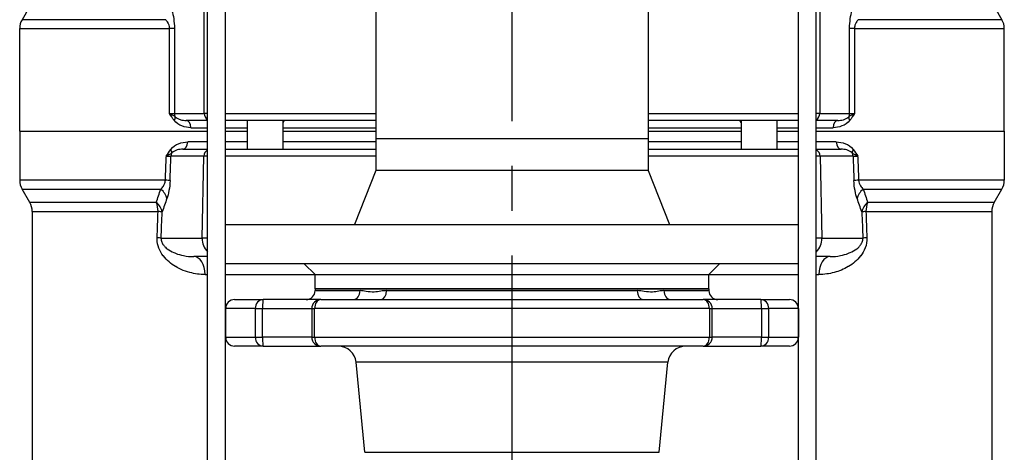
# Model space of a CAD drawing. Header units: millimetres. Extents: x 0 to 5940, y 0 to 4200.
# Tile 29 of 54: x 976 to 1251, y 2456 to 2577. Entities that reach past the tile are written whole.
import ezdxf

# ---------------------------------------------------------------- set-up
doc = ezdxf.new("R2010")
doc.units = ezdxf.units.MM
doc.header["$LTSCALE"] = 50
doc.linetypes.add('MITTE', pattern=[2, 1.25, -0.25, 0.25, -0.25])
doc.layers.add('02-LINIE-035', color=2, linetype='CONTINUOUS')
doc.layers.add('05-ACHSE', color=1, linetype='MITTE')

msp = doc.modelspace()

# ---------------------------------------------------------------- linework, layer by layer
at = {"layer": '02-LINIE-035'}
for p, q in [((1028.82, 2431.76), (1028.82, 3036.11)), ((1033.82, 2431.76), (1033.82, 3035.1)), ((1075.77, 3026.59), (1075.77, 2543.76)), ((1151.87, 3011.16), (1151.87, 2543.76)), ((1193.82, 2433.76), (1193.82, 3002.66)), ((1198.82, 2431.76), (1198.82, 3001.64)), ((984.3, 2589.84), (976.97, 2576.91)), ((1027.86, 2550.76), (1027.86, 2588.76)), ((1199.79, 2588.76), (1199.79, 2550.76)), ((1243.34, 2589.84), (1250.67, 2576.91)), ((1017.11, 2576.91), (976.97, 2576.91)), ((1250.67, 2576.91), (1210.54, 2576.91)), ((976.32, 2574.44), (1018.18, 2574.44)), ((976.32, 2545.76), (976.32, 2574.44)), ((1018.18, 2550.76), (1018.18, 2574.44)), ((1019.53, 2574.44), (1018.18, 2574.44)), ((1019.53, 2574.44), (1019.53, 2550.76)), ((1208.12, 2550.76), (1208.12, 2574.44)), ((1209.47, 2574.44), (1208.12, 2574.44)), ((1209.47, 2574.44), (1251.32, 2574.44)), ((1209.47, 2574.44), (1209.47, 2550.76)), ((1251.32, 2545.76), (1251.32, 2574.44)), ((1018.18, 2550.76), (1019.53, 2550.76)), ((1019.53, 2550.76), (1027.86, 2550.76)), ((1028.82, 2550.76), (1027.86, 2550.76)), ((1033.82, 2550.76), (1075.77, 2550.76)), ((1151.87, 2550.76), (1193.82, 2550.76)), ((1199.79, 2550.76), (1198.82, 2550.76)), ((1199.79, 2550.76), (1208.12, 2550.76)), ((1208.12, 2550.76), (1209.47, 2550.76)), ((1028.82, 2548.76), (1022.85, 2548.76)), ((1024.16, 2546.76), (1028.82, 2546.76)), ((1075.77, 2548.76), (1033.82, 2548.76)), ((1033.82, 2546.76), (1039.82, 2546.76)), ((1039.82, 2548.76), (1039.82, 2540.76)), ((1049.82, 2548.76), (1049.82, 2540.76)), ((1049.82, 2546.76), (1075.77, 2546.76)), ((1193.82, 2548.76), (1151.87, 2548.76)), ((1151.87, 2546.76), (1177.82, 2546.76)), ((1177.82, 2548.76), (1177.82, 2540.76)), ((1187.82, 2548.76), (1187.82, 2540.76)), ((1187.82, 2546.76), (1193.82, 2546.76)), ((1204.8, 2548.76), (1198.82, 2548.76)), ((1198.82, 2546.76), (1203.49, 2546.76)), ((976.32, 2545.76), (1028.82, 2545.76)), ((976.32, 2545.76), (1028.82, 2545.76)), ((976.32, 2545.76), (976.32, 2532.1)), ((1033.82, 2545.76), (1039.82, 2545.76)), ((1033.82, 2545.76), (1039.82, 2545.76)), ((1049.82, 2545.76), (1075.77, 2545.76)), ((1049.82, 2545.76), (1075.77, 2545.76)), ((1075.77, 2543.76), (1151.87, 2543.76)), ((1075.77, 2543.76), (1151.87, 2543.76)), ((1075.77, 2543.76), (1075.77, 2534.76)), ((1151.87, 2545.76), (1177.82, 2545.76)), ((1151.87, 2545.76), (1177.82, 2545.76)), ((1151.87, 2543.76), (1151.87, 2534.76)), ((1187.82, 2545.76), (1193.82, 2545.76)), ((1187.82, 2545.76), (1193.82, 2545.76)), ((1198.82, 2545.76), (1251.32, 2545.76)), ((1198.82, 2545.76), (1251.32, 2545.76)), ((1251.32, 2545.76), (1251.32, 2532.1)), ((1028.82, 2542.76), (1023.25, 2542.76)), ((1039.82, 2542.76), (1033.82, 2542.76)), ((1075.77, 2542.76), (1049.82, 2542.76)), ((1177.82, 2542.76), (1151.87, 2542.76)), ((1193.82, 2542.76), (1187.82, 2542.76)), ((1204.4, 2542.76), (1198.82, 2542.76)), ((1027.75, 2538.81), (1018.58, 2538.81)), ((1021.93, 2540.76), (1028.82, 2540.76)), ((1027.29, 2515.89), (1027.75, 2538.81)), ((1033.82, 2540.76), (1075.77, 2540.76)), ((1075.77, 2538.81), (1033.82, 2538.81)), ((1151.87, 2540.76), (1193.82, 2540.76)), ((1193.82, 2538.81), (1151.87, 2538.81)), ((1198.82, 2540.76), (1205.72, 2540.76)), ((1209.07, 2538.81), (1199.9, 2538.81)), ((1199.9, 2538.81), (1200.36, 2515.89)), ((1075.77, 2534.76), (1069.82, 2519.76)), ((1151.87, 2534.76), (1075.77, 2534.76)), ((1151.87, 2534.76), (1157.82, 2519.76)), ((1017.02, 2532.1), (976.32, 2532.1)), ((1251.32, 2532.1), (1210.63, 2532.1)), ((976.99, 2529.6), (1015.72, 2529.6)), ((979.15, 2525.86), (976.99, 2529.6)), ((1211.93, 2529.6), (1250.65, 2529.6)), ((1248.49, 2525.86), (1250.65, 2529.6)), ((1014.48, 2525.86), (979.15, 2525.86)), ((1248.49, 2525.86), (1213.16, 2525.86)), ((979.82, 2523.36), (1014.98, 2523.36)), ((979.82, 2523.36), (979.82, 2434.03)), ((1212.67, 2523.36), (1247.82, 2523.36)), ((1247.82, 2523.36), (1247.82, 2434.03)), ((1033.82, 2519.76), (1193.82, 2519.76)), ((1033.82, 2508.76), (1033.82, 2519.76)), ((1193.82, 2508.76), (1193.82, 2519.76)), ((1015.84, 2515.89), (1027.29, 2515.89)), ((1200.36, 2515.89), (1211.81, 2515.89)), ((1028.82, 2510.76), (1024.93, 2510.76)), ((1202.72, 2510.76), (1198.82, 2510.76)), ((1193.82, 2508.76), (1033.82, 2508.76)), ((1033.82, 2496.26), (1033.82, 2508.76)), ((1058.82, 2505.76), (1055.82, 2508.76)), ((1168.82, 2505.76), (1171.82, 2508.76)), ((1193.82, 2496.26), (1193.82, 2508.76)), ((1028.12, 2505.76), (1028.82, 2505.76)), ((1033.82, 2505.76), (1058.82, 2505.76)), ((1058.82, 2505.76), (1168.82, 2505.76)), ((1058.82, 2501.76), (1058.82, 2505.76)), ((1058.82, 2505.76), (1168.82, 2505.76)), ((1168.82, 2501.76), (1168.82, 2505.76)), ((1168.82, 2505.76), (1193.82, 2505.76)), ((1198.82, 2505.76), (1199.53, 2505.76)), ((1058.82, 2501.76), (1168.82, 2501.76)), ((1168.82, 2501.76), (1058.82, 2501.76)), ((1058.82, 2501.76), (1058.82, 2501.26)), ((1058.82, 2501.26), (1071.41, 2501.26)), ((1078.82, 2501.26), (1148.83, 2501.26)), ((1156.24, 2501.26), (1168.82, 2501.26)), ((1168.82, 2501.76), (1168.82, 2501.26)), ((1036.32, 2498.76), (1044.36, 2498.76)), ((1060.41, 2498.76), (1044.36, 2498.76)), ((1060.41, 2498.76), (1167.24, 2498.76)), ((1183.29, 2498.76), (1167.24, 2498.76)), ((1183.29, 2498.76), (1191.32, 2498.76)), ((1042.12, 2496.26), (1033.82, 2496.26)), ((1033.82, 2496.26), (1033.82, 2488.26)), ((1042.12, 2496.26), (1044.14, 2496.26)), ((1042.12, 2496.26), (1042.12, 2488.26)), ((1044.14, 2496.26), (1057.91, 2496.26)), ((1044.14, 2488.26), (1044.14, 2496.26)), ((1057.91, 2496.26), (1058.68, 2496.26)), ((1057.91, 2496.26), (1057.91, 2488.26)), ((1168.96, 2496.26), (1058.68, 2496.26)), ((1058.68, 2488.26), (1058.68, 2496.26)), ((1168.96, 2496.26), (1169.74, 2496.26)), ((1168.96, 2496.26), (1168.96, 2488.26)), ((1169.74, 2496.26), (1183.5, 2496.26)), ((1169.74, 2488.26), (1169.74, 2496.26)), ((1183.5, 2496.26), (1185.53, 2496.26)), ((1183.5, 2496.26), (1183.5, 2488.26)), ((1193.82, 2496.26), (1185.53, 2496.26)), ((1185.53, 2488.26), (1185.53, 2496.26)), ((1193.82, 2496.26), (1193.82, 2488.26)), ((1033.82, 2488.26), (1042.12, 2488.26)), ((1033.82, 2431.76), (1033.82, 2488.26)), ((1042.12, 2488.26), (1044.14, 2488.26)), ((1057.91, 2488.26), (1044.14, 2488.26)), ((1057.91, 2488.26), (1058.68, 2488.26)), ((1058.68, 2488.26), (1168.96, 2488.26)), ((1168.96, 2488.26), (1169.74, 2488.26)), ((1183.5, 2488.26), (1169.74, 2488.26)), ((1183.5, 2488.26), (1185.53, 2488.26)), ((1185.53, 2488.26), (1193.82, 2488.26)), ((1193.82, 2431.76), (1193.82, 2488.26)), ((1044.36, 2485.76), (1036.32, 2485.76)), ((1044.36, 2485.76), (1060.41, 2485.76)), ((1167.24, 2485.76), (1060.41, 2485.76)), ((1167.24, 2485.76), (1183.29, 2485.76)), ((1191.32, 2485.76), (1183.29, 2485.76)), ((1157.38, 2481.25), (1070.27, 2481.25)), ((1072.74, 2456.12), (1070.27, 2481.25)), ((1154.91, 2456.12), (1157.38, 2481.25)), ((1072.74, 2456.12), (1154.91, 2456.12))]:
    msp.add_line(p, q, dxfattribs=at)
for centre, radius, start, end in [((981.32, 2574.44), 5, 150.4612, 180), ((1246.32, 2574.44), 5, 0, 29.5388), ((981.32, 2532.1), 5, 180, 210), ((1246.32, 2532.1), 5, 330, 0), ((974.82, 2523.36), 5, 0, 30), ((1252.82, 2523.36), 5, 150, 180), ((1056.32, 2501.26), 2.5, 270, 0), ((1171.32, 2501.26), 2.5, 180, 270), ((1036.32, 2496.26), 2.5, 90, 180), ((1060.41, 2496.26), 2.5, 90, 180), ((1167.24, 2496.26), 2.5, 0, 90), ((1191.32, 2496.26), 2.5, 0, 90), ((1036.32, 2488.26), 2.5, 180, 270), ((1060.41, 2488.26), 2.5, 180, 270), ((1167.24, 2488.26), 2.5, 270, 0), ((1191.32, 2488.26), 2.5, 270, 0), ((1065.29, 2480.76), 5, 5.6189, 90), ((1162.36, 2480.76), 5, 90, 174.3811)]:
    msp.add_arc(centre, radius, start, end, dxfattribs=at)
for centre, major_axis, ratio, start_param, end_param in [((1018.09, 2548.81), (1.58, 1.23), 0.500888, 5.285234, 6.019275), ((1021.46, 2550.76), (0, 2), 0.965926, 1.570796, 2.081647), ((1029.79, 2550.76), (0, 2), 0.965926, 1.570796, 2.618245), ((1197.86, 2550.76), (0, 2), 0.965926, 3.66494, 4.712389), ((1209.56, 2548.81), (-1.58, 1.23), 0.500888, 0.26391, 0.997951), ((1206.19, 2550.76), (0, 2), 0.965926, 4.201538, 4.712389), ((1022.85, 2546.76), (0, 2), 0.652136, 4.712389, 6.283185), ((1204.8, 2546.76), (0, 2), 0.652136, 0, 1.570796), ((1021.93, 2542.76), (0, -2), 0.658713, 0, 1.570796), ((1205.72, 2542.76), (0, -2), 0.658713, 4.712389, 6.283185), ((1113.82, 7233.16), (-132.82, -5441.86), 0.006536, 0.528052, 0.530476), ((1014.69, 2538.77), (4.05, 0.07), 0.015324, 5.397208, 5.997294), ((1118.65, 7233.03), (-137.65, -5441.86), 0.006773, 0.528063, 0.530555), ((1017.12, 2540.69), (1.59, -1.22), 0.504645, 0.265955, 0.987802), ((1020.51, 2538.76), (0, 2), 0.965926, 1.068979, 1.544616), ((1029.68, 2538.76), (0, 2), 0.965926, 0.460909, 1.544616), ((1032.58, 2538.76), (-5, 0.04), 0.010467, 5.562783, 6.02126), ((1197.97, 2538.76), (0, -2), 0.965926, 1.596976, 2.680684), ((1195.07, 2538.76), (-5, -0.04), 0.010467, 3.403518, 3.861995), ((1210.53, 2540.69), (-1.59, -1.22), 0.504645, 5.295384, 6.01723), ((1207.14, 2538.76), (0, -2), 0.965926, 1.596976, 2.072613), ((1109, 7233.03), (137.65, -5441.86), 0.006773, 5.752631, 5.755122), ((1212.96, 2538.77), (4.05, -0.07), 0.015324, 3.427467, 4.0275), ((1113.82, 7233.16), (132.82, -5441.86), 0.006536, 5.752709, 5.755134), ((1013.5, 2532.1), (5, -0.18), 0.036552, 0.261887, 0.790366), ((1214.15, 2532.1), (-5, -0.18), 0.036552, 5.492819, 6.021299), ((1012.61, 2527.1), (-4.73, 1.63), 0.74526, 3.540089, 4.273806), ((1215.04, 2527.1), (4.73, 1.63), 0.74526, 2.009379, 2.743096), ((1011.29, 2523.36), (0, 5), 0.737656, 4.712389, 5.235988), ((1011.29, 2523.36), (-4.7, 1.7), 0.761845, 3.552481, 4.267552), ((1216.36, 2523.36), (4.7, 1.7), 0.761845, 2.015633, 2.730705), ((1216.36, 2523.36), (0, -5), 0.737656, 4.18879, 4.712389), ((1113.82, 7233.16), (-129.44, -5308.2), 0.00653, 0.476559, 0.479564), ((1011.29, 2523.36), (5, -0.19), 0.041811, 0.261942, 0.742005), ((1118.65, 7233.03), (-134.27, -5308.2), 0.006773, 0.476571, 0.479576), ((1216.36, 2523.36), (-5, -0.19), 0.041811, 5.54118, 6.021243), ((1109, 7233.03), (134.27, -5308.2), 0.006773, 5.803609, 5.806615), ((1113.82, 7233.16), (129.44, -5308.2), 0.00653, 5.803622, 5.806627), ((1011.01, 2516.02), (5, -0.19), 0.042169, 0.261946, 0.739009), ((1032.12, 2515.76), (0, 5), 0.965926, 1.544616, 2.390638), ((1032.12, 2515.76), (-5, 0.1), 0.026172, 5.432696, 6.021386), ((1195.53, 2515.76), (5, 0.1), 0.026172, 0.261799, 0.85049), ((1195.53, 2515.76), (0, 5), 0.965926, 3.892547, 4.738569), ((1216.64, 2516.02), (-5, -0.19), 0.042169, 5.544176, 6.021239), ((1024.93, 2505.76), (0, 5), 0.639562, 4.712389, 6.283185), ((1202.72, 2505.76), (0, 5), 0.639562, 0, 1.570796), ((1069.48, 2501.26), (0, -2.5), 0.771256, 0, 1.570796), ((1077.22, 2501.26), (0, -2.5), 0.636525, 0, 1.570796), ((1150.42, 2501.26), (0, -2.5), 0.636525, 4.712389, 6.283185), ((1158.17, 2501.26), (0, -2.5), 0.771256, 4.712389, 6.283185), ((1044.36, 2496.26), (0, 2.5), 0.896285, 0, 1.570796), ((1044.36, 2496.26), (0, 2.5), 0.087156, 0, 1.570796), ((1060.41, 2496.26), (0, 2.5), 0.689252, 0, 1.570796), ((1167.24, 2496.26), (0, 2.5), 0.689252, 4.712389, 6.283185), ((1183.29, 2496.26), (0, 2.5), 0.896285, 4.712389, 6.283185), ((1183.29, 2496.26), (0, 2.5), 0.087156, 4.712389, 6.283185), ((1044.36, 2488.26), (0, -2.5), 0.896285, 4.712389, 6.283185), ((1044.36, 2488.26), (0, -2.5), 0.087156, 4.712389, 6.283185), ((1060.41, 2488.26), (0, -2.5), 0.689252, 4.712389, 6.283185), ((1167.24, 2488.26), (0, -2.5), 0.689252, 0, 1.570796), ((1183.29, 2488.26), (0, -2.5), 0.087156, 0, 1.570796), ((1183.29, 2488.26), (0, -2.5), 0.896285, 0, 1.570796)]:
    msp.add_ellipse(centre, major_axis=major_axis, ratio=ratio, start_param=start_param, end_param=end_param, dxfattribs=at)
for points, knots in [([(1018.18, 2574.44), (1018.18, 2574.62), (1018.16, 2574.81), (1018.13, 2574.98), (1018.08, 2575.25), (1018, 2575.5), (1017.91, 2575.72), (1017.86, 2575.83), (1017.8, 2575.94), (1017.75, 2576.04), (1017.56, 2576.39), (1017.33, 2576.67), (1017.11, 2576.91)], [0, 0, 0, 0, 0.155563, 0.155563, 0.155563, 0.407438, 0.407438, 0.407438, 0.542309, 0.542309, 0.542309, 1, 1, 1, 1]), ([(1210.54, 2576.91), (1210.34, 2576.69), (1210.14, 2576.45), (1209.96, 2576.15), (1209.82, 2575.92), (1209.7, 2575.65), (1209.6, 2575.34), (1209.56, 2575.18), (1209.52, 2575), (1209.49, 2574.81), (1209.48, 2574.69), (1209.47, 2574.57), (1209.47, 2574.44)], [0, 0, 0, 0, 0.411436, 0.411436, 0.411436, 0.727726, 0.727726, 0.727726, 0.893476, 0.893476, 0.893476, 1, 1, 1, 1]), ([(1019.46, 2548.81), (1019, 2549.41), (1018.59, 2550.08), (1018.18, 2550.75), (1018.18, 2550.76), (1018.18, 2550.76), (1018.18, 2550.76)], [0, 0, 0, 0, 0.995215, 0.995215, 0.995215, 1, 1, 1, 1]), ([(1018.18, 2550.76), (1018.18, 2550.76), (1018.18, 2550.76), (1018.19, 2550.76), (1018.36, 2550.67), (1018.52, 2550.59), (1018.67, 2550.51), (1018.82, 2550.42), (1018.97, 2550.34), (1019.1, 2550.26), (1019.35, 2550.1), (1019.58, 2549.94), (1019.77, 2549.78)], [0, 0, 0, 0, 0.004938, 0.004938, 0.004938, 0.2633, 0.2633, 0.2633, 0.519574, 0.519574, 0.519574, 1, 1, 1, 1]), ([(1019.77, 2549.78), (1020.22, 2549.35), (1020.72, 2549.15), (1021.21, 2549), (1021.23, 2548.99), (1021.25, 2548.99), (1021.26, 2548.98), (1021.78, 2548.83), (1022.31, 2548.76), (1022.85, 2548.76)], [0, 0, 0, 0, 0.483771, 0.483771, 0.483771, 0.5, 0.5, 0.5, 1, 1, 1, 1]), ([(1204.8, 2548.76), (1205.34, 2548.76), (1205.86, 2548.83), (1206.38, 2548.98), (1206.4, 2548.98), (1206.41, 2548.99), (1206.43, 2548.99), (1206.93, 2549.14), (1207.43, 2549.35), (1207.87, 2549.78)], [0, 0, 0, 0, 0.5, 0.5, 0.5, 0.514975, 0.514975, 0.514975, 1, 1, 1, 1]), ([(1207.87, 2549.78), (1208.07, 2549.94), (1208.3, 2550.1), (1208.55, 2550.26), (1208.68, 2550.34), (1208.83, 2550.42), (1208.98, 2550.51), (1209.13, 2550.59), (1209.29, 2550.67), (1209.46, 2550.76), (1209.47, 2550.76), (1209.47, 2550.76), (1209.47, 2550.76)], [0, 0, 0, 0, 0.480426, 0.480426, 0.480426, 0.7367, 0.7367, 0.7367, 0.995062, 0.995062, 0.995062, 1, 1, 1, 1]), ([(1209.47, 2550.76), (1209.47, 2550.76), (1209.47, 2550.76), (1209.47, 2550.75), (1209.06, 2550.08), (1208.65, 2549.41), (1208.19, 2548.81)], [0, 0, 0, 0, 0.004785, 0.004785, 0.004785, 1, 1, 1, 1]), ([(1024.16, 2546.76), (1023.3, 2546.76), (1022.45, 2546.91), (1021.65, 2547.23), (1020.85, 2547.55), (1020.07, 2548.02), (1019.46, 2548.81)], [0, 0, 0, 0, 0.499277, 0.499277, 0.499277, 1, 1, 1, 1]), ([(1050.3, 2548.76), (1050.28, 2548.76), (1050.24, 2548.72), (1050.08, 2548.55), (1049.96, 2548.39), (1049.82, 2548.2)], [0.3284557, 0.3284557, 0.3284557, 0.3284557, 0.409866, 0.409866, 0.5285269, 0.5285269, 0.5285269, 0.5285269]), ([(1177.82, 2548.2), (1177.68, 2548.4), (1177.55, 2548.57), (1177.41, 2548.73), (1177.37, 2548.76), (1177.35, 2548.76)], [1.0127734, 1.0127734, 1.0127734, 1.0127734, 1.1407572, 1.1407572, 1.2148424, 1.2148424, 1.2148424, 1.2148424]), ([(1208.19, 2548.81), (1207.58, 2548.02), (1206.8, 2547.54), (1205.99, 2547.23), (1205.19, 2546.91), (1204.36, 2546.76), (1203.49, 2546.76)], [0, 0, 0, 0, 0.5, 0.5, 0.5, 1, 1, 1, 1]), ([(1018.51, 2540.69), (1019.12, 2541.49), (1019.9, 2541.97), (1020.71, 2542.29), (1021.52, 2542.61), (1022.38, 2542.76), (1023.25, 2542.76)], [0, 0, 0, 0, 0.5, 0.5, 0.5, 1, 1, 1, 1]), ([(1204.4, 2542.76), (1205.27, 2542.76), (1206.11, 2542.61), (1206.93, 2542.29), (1207.74, 2541.97), (1208.53, 2541.49), (1209.14, 2540.69)], [0, 0, 0, 0, 0.5, 0.5, 0.5, 1, 1, 1, 1]), ([(1017.25, 2538.76), (1017.25, 2538.76), (1017.26, 2538.77), (1017.26, 2538.77), (1017.66, 2539.43), (1018.06, 2540.09), (1018.51, 2540.69)], [0, 0, 0, 0, 0.004863, 0.004863, 0.004863, 1, 1, 1, 1]), ([(1018.81, 2539.72), (1018.62, 2539.57), (1018.4, 2539.41), (1018.15, 2539.26), (1018.02, 2539.18), (1017.88, 2539.09), (1017.74, 2539.01), (1017.59, 2538.93), (1017.43, 2538.85), (1017.26, 2538.77), (1017.26, 2538.76), (1017.26, 2538.76), (1017.25, 2538.76)], [0, 0, 0, 0, 0.481133, 0.481133, 0.481133, 0.737054, 0.737054, 0.737054, 0.994978, 0.994978, 0.994978, 1, 1, 1, 1]), ([(1021.93, 2540.76), (1021.39, 2540.76), (1020.85, 2540.69), (1020.32, 2540.54), (1020.31, 2540.54), (1020.29, 2540.53), (1020.27, 2540.53), (1019.77, 2540.37), (1019.26, 2540.17), (1018.81, 2539.72)], [0, 0, 0, 0, 0.5, 0.5, 0.5, 0.516276, 0.516276, 0.516276, 1, 1, 1, 1]), ([(1208.84, 2539.72), (1208.39, 2540.17), (1207.88, 2540.37), (1207.37, 2540.53), (1207.35, 2540.53), (1207.34, 2540.54), (1207.32, 2540.54), (1206.8, 2540.69), (1206.26, 2540.76), (1205.72, 2540.76)], [0, 0, 0, 0, 0.484941, 0.484941, 0.484941, 0.5, 0.5, 0.5, 1, 1, 1, 1]), ([(1210.4, 2538.76), (1210.39, 2538.76), (1210.39, 2538.76), (1210.39, 2538.77), (1210.22, 2538.85), (1210.06, 2538.93), (1209.91, 2539.01), (1209.77, 2539.09), (1209.63, 2539.18), (1209.5, 2539.26), (1209.25, 2539.41), (1209.03, 2539.57), (1208.84, 2539.72)], [0, 0, 0, 0, 0.005022, 0.005022, 0.005022, 0.262946, 0.262946, 0.262946, 0.518867, 0.518867, 0.518867, 1, 1, 1, 1]), ([(1209.14, 2540.69), (1209.59, 2540.09), (1209.99, 2539.43), (1210.39, 2538.77), (1210.39, 2538.77), (1210.39, 2538.76), (1210.4, 2538.76)], [0, 0, 0, 0, 0.995137, 0.995137, 0.995137, 1, 1, 1, 1]), ([(1015.72, 2529.6), (1015.97, 2529.84), (1016.22, 2530.12), (1016.45, 2530.47), (1016.56, 2530.64), (1016.66, 2530.83), (1016.76, 2531.05), (1016.82, 2531.21), (1016.88, 2531.38), (1016.93, 2531.57), (1016.97, 2531.73), (1017, 2531.92), (1017.02, 2532.1)], [0, 0, 0, 0, 0.461269, 0.461269, 0.461269, 0.686871, 0.686871, 0.686871, 0.851732, 0.851732, 0.851732, 1, 1, 1, 1]), ([(1210.63, 2532.1), (1210.68, 2531.47), (1210.91, 2530.95), (1211.15, 2530.56), (1211.39, 2530.17), (1211.66, 2529.86), (1211.93, 2529.6)], [0, 0, 0, 0, 0.5, 0.5, 0.5, 1, 1, 1, 1]), ([(1028.12, 2505.76), (1026.66, 2505.76), (1025.23, 2505.95), (1023.86, 2506.31), (1023.02, 2506.53), (1022.2, 2506.82), (1021.41, 2507.17), (1020.89, 2507.4), (1020.38, 2507.66), (1019.89, 2507.96), (1019.87, 2507.97), (1019.85, 2507.98), (1019.83, 2507.99), (1018.59, 2508.73), (1017.41, 2509.68), (1016.45, 2510.93), (1016.43, 2510.95), (1016.42, 2510.97), (1016.4, 2511), (1015.48, 2512.21), (1014.73, 2513.87), (1014.7, 2515.69), (1014.7, 2515.8), (1014.7, 2515.91), (1014.71, 2516.02)], [0, 0, 0, 0, 0.247098, 0.247098, 0.247098, 0.397904, 0.397904, 0.397904, 0.495871, 0.495871, 0.495871, 0.5, 0.5, 0.5, 0.745702, 0.745702, 0.745702, 0.75, 0.75, 0.75, 0.985724, 0.985724, 0.985724, 1, 1, 1, 1]), ([(1015.84, 2515.89), (1015.82, 2515.49), (1015.9, 2515.11), (1016.02, 2514.8), (1016.14, 2514.48), (1016.29, 2514.23), (1016.45, 2514.01), (1016.64, 2513.76), (1016.84, 2513.54), (1017.04, 2513.35), (1017.2, 2513.2), (1017.35, 2513.07), (1017.5, 2512.95), (1018.11, 2512.48), (1018.75, 2512.14), (1019.4, 2511.86), (1019.55, 2511.8), (1019.69, 2511.74), (1019.84, 2511.68), (1020.57, 2511.4), (1021.32, 2511.19), (1022.09, 2511.04), (1023.01, 2510.86), (1023.95, 2510.76), (1024.93, 2510.76)], [0, 0, 0, 0, 0.0625, 0.0625, 0.0625, 0.125, 0.125, 0.125, 0.19686, 0.19686, 0.19686, 0.25, 0.25, 0.25, 0.45489, 0.45489, 0.45489, 0.5, 0.5, 0.5, 0.726423, 0.726423, 0.726423, 1, 1, 1, 1]), ([(1212.94, 2516.02), (1212.98, 2515.05), (1212.8, 2514.09), (1212.49, 2513.23), (1212.48, 2513.21), (1212.47, 2513.19), (1212.47, 2513.17), (1212.15, 2512.35), (1211.73, 2511.63), (1211.25, 2511), (1211.23, 2510.97), (1211.22, 2510.95), (1211.2, 2510.93), (1210.22, 2509.66), (1209.07, 2508.74), (1207.82, 2507.99), (1207.8, 2507.98), (1207.78, 2507.97), (1207.76, 2507.96), (1206.5, 2507.21), (1205.18, 2506.68), (1203.81, 2506.32), (1203.12, 2506.14), (1202.43, 2506), (1201.72, 2505.91), (1201, 2505.81), (1200.27, 2505.76), (1199.53, 2505.76)], [0, 0, 0, 0, 0.125, 0.125, 0.125, 0.127921, 0.127921, 0.127921, 0.25, 0.25, 0.25, 0.254296, 0.254296, 0.254296, 0.5, 0.5, 0.5, 0.504145, 0.504145, 0.504145, 0.751946, 0.751946, 0.751946, 0.874991, 0.874991, 0.874991, 1, 1, 1, 1]), ([(1202.72, 2510.76), (1203.7, 2510.76), (1204.65, 2510.86), (1205.57, 2511.04), (1206.34, 2511.19), (1207.08, 2511.4), (1207.81, 2511.68), (1207.96, 2511.74), (1208.1, 2511.8), (1208.25, 2511.86), (1208.9, 2512.14), (1209.54, 2512.48), (1210.14, 2512.95), (1210.3, 2513.07), (1210.45, 2513.2), (1210.6, 2513.34), (1210.81, 2513.54), (1211.01, 2513.75), (1211.19, 2514.01), (1211.3, 2514.15), (1211.39, 2514.3), (1211.48, 2514.47), (1211.53, 2514.57), (1211.58, 2514.68), (1211.63, 2514.79), (1211.75, 2515.1), (1211.83, 2515.49), (1211.81, 2515.89)], [0, 0, 0, 0, 0.27373, 0.27373, 0.27373, 0.5, 0.5, 0.5, 0.545141, 0.545141, 0.545141, 0.75, 0.75, 0.75, 0.803101, 0.803101, 0.803101, 0.875, 0.875, 0.875, 0.914227, 0.914227, 0.914227, 0.9375, 0.9375, 0.9375, 1, 1, 1, 1]), ([(1078.82, 2501.26), (1078.25, 2501.26), (1077.7, 2501.19), (1076.53, 2501), (1075.92, 2500.89), (1074.55, 2500.81), (1073.81, 2500.92), (1072.52, 2501.16), (1071.95, 2501.26), (1071.41, 2501.26)], [-3.141593, -3.141593, -3.141593, -3.141593, -1.837026, -1.837026, -0.319129, -0.319129, 1.599146, 1.599146, 3.141593, 3.141593, 3.141593, 3.141593]), ([(1156.24, 2501.26), (1155.78, 2501.26), (1155.31, 2501.19), (1154.26, 2501), (1153.69, 2500.89), (1152.34, 2500.81), (1151.57, 2500.92), (1150.15, 2501.16), (1149.5, 2501.26), (1148.83, 2501.26)], [-3.141593, -3.141593, -3.141593, -3.141593, -1.837026, -1.837026, -0.319129, -0.319129, 1.599146, 1.599146, 3.141593, 3.141593, 3.141593, 3.141593])]:
    msp.add_open_spline(points, degree=3, knots=knots, dxfattribs=at)
for points in [[(1018.86, 2579.37), (1019.24, 2578.1), (1019.53, 2576.37), (1019.53, 2574.44)], [(1208.12, 2574.44), (1208.12, 2576.37), (1208.41, 2578.1), (1208.78, 2579.37)], [(1018.32, 2531.97), (1018.25, 2529.96), (1017.87, 2528.23), (1017.44, 2526.97)], [(1210.21, 2526.97), (1209.78, 2528.23), (1209.4, 2529.96), (1209.33, 2531.97)], [(1014.48, 2525.86), (1014.9, 2527.09), (1015.31, 2528.33), (1015.72, 2529.6)], [(1211.93, 2529.6), (1212.34, 2528.33), (1212.75, 2527.09), (1213.16, 2525.86)], [(1017.44, 2526.97), (1017, 2525.7), (1016.56, 2524.45), (1016.12, 2523.23)], [(1211.53, 2523.23), (1211.09, 2524.45), (1210.65, 2525.7), (1210.21, 2526.97)]]:
    msp.add_open_spline(points, degree=3, dxfattribs=at)
at = {"layer": '05-ACHSE'}
msp.add_line((1113.82, 4011.08), (1113.82, 2037.62), dxfattribs=at)

doc.saveas('drawing.dxf')
